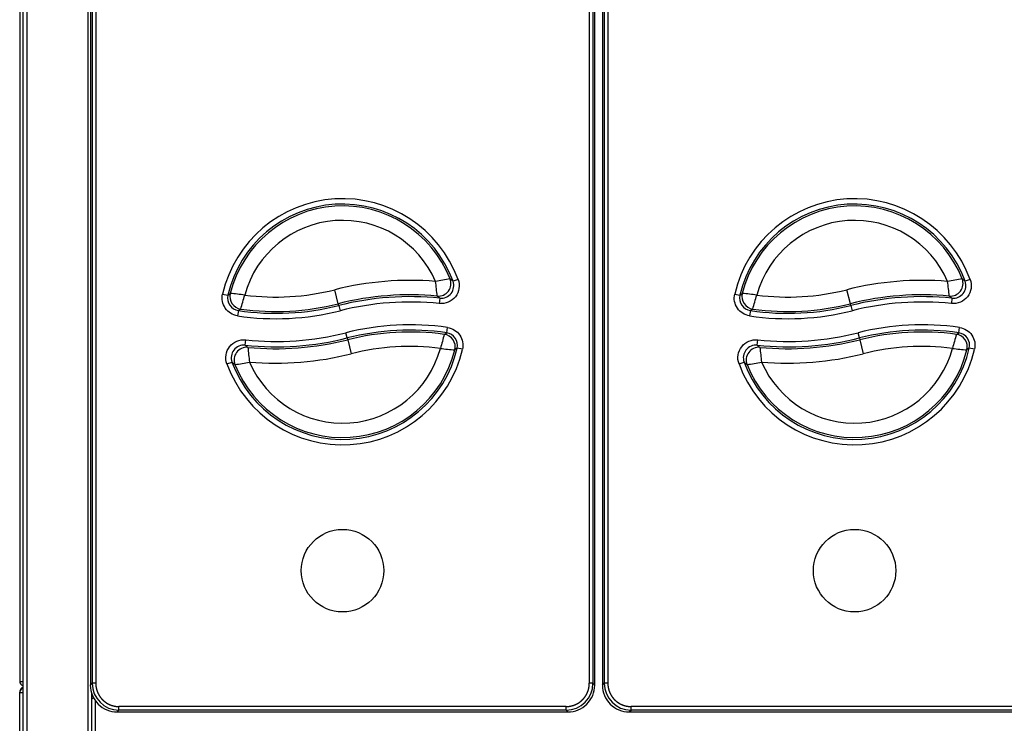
# Model space of a CAD drawing. Header units: millimetres. Extents: x 61 to 344, y 18 to 427.
# Tile 3 of 29: x 90 to 144, y 42 to 81. Entities that reach past the tile are written whole.
import ezdxf

# ---------------------------------------------------------------- set-up
doc = ezdxf.new("R2010")
doc.units = ezdxf.units.MM
doc.layers.add('146338PRO-HÜLLEN', color=7, linetype='Continuous')
doc.layers.add('Standard', color=7, linetype='Continuous')

# ---------------------------------------------------------------- blocks, each defined once
blk = doc.blocks.new('SE1')
at = {"layer": '146338PRO-HÜLLEN', "color": 7, "linetype": 'Continuous'}
for p, q in [((89.784, 137.413), (89.784, 43.893)), ((89.984, 39.876), (89.984, 124.649)), ((90.181, 124.635), (90.181, 39.862)), ((93.702, 124.059), (93.702, 43.688)), ((93.802, 123.959), (93.802, 43.788)), ((94.001, 123.959), (94.001, 43.788)), ((121.371, 123.959), (121.371, 43.788)), ((121.571, 123.959), (121.571, 43.788)), ((121.671, 43.688), (121.671, 124.059)), ((122.098, 124.059), (122.098, 43.688)), ((122.198, 123.959), (122.198, 43.788)), ((122.397, 123.959), (122.397, 43.788)), ((93.588, 39.802), (93.588, 114.721)), ((114.094, 66.181), (113.813, 66.077)), ((142.49, 66.181), (142.209, 66.077)), ((107.449, 64.833), (107.253, 65.608)), ((135.845, 64.833), (135.649, 65.608)), ((101.037, 65.371), (101.329, 65.303)), ((101.329, 65.303), (101.459, 65.402)), ((113.085, 65.141), (113.054, 64.843)), ((129.433, 65.371), (129.725, 65.303)), ((129.725, 65.303), (129.855, 65.402)), ((141.481, 65.141), (141.45, 64.843)), ((101.909, 64.453), (101.865, 64.157)), ((102.041, 64.538), (101.909, 64.453)), ((107.474, 64.734), (107.449, 64.833)), ((107.474, 64.734), (107.547, 64.443)), ((130.305, 64.453), (130.261, 64.157)), ((130.437, 64.538), (130.305, 64.453)), ((135.87, 64.734), (135.845, 64.833)), ((135.87, 64.734), (135.943, 64.443)), ((113.463, 63.22), (113.505, 63.517)), ((141.859, 63.22), (141.901, 63.517)), ((102.288, 62.531), (102.32, 62.829)), ((107.949, 62.933), (107.876, 63.223)), ((107.949, 62.933), (107.974, 62.833)), ((107.974, 62.833), (108.169, 62.058)), ((113.331, 63.135), (113.463, 63.22)), ((130.684, 62.531), (130.716, 62.829)), ((136.345, 62.933), (136.272, 63.223)), ((136.345, 62.933), (136.37, 62.833)), ((136.37, 62.833), (136.565, 62.058)), ((141.727, 63.135), (141.859, 63.22)), ((114.045, 62.371), (113.916, 62.272)), ((114.337, 62.304), (114.045, 62.371)), ((142.441, 62.371), (142.312, 62.272)), ((142.733, 62.304), (142.441, 62.371)), ((101.276, 61.492), (101.558, 61.595)), ((129.672, 61.492), (129.954, 61.595)), ((89.784, 43.893), (89.984, 43.893)), ((93.702, 43.688), (93.802, 43.788)), ((94.001, 43.788), (93.802, 43.788)), ((121.571, 43.788), (121.371, 43.788)), ((121.671, 43.688), (121.571, 43.788)), ((122.098, 43.688), (122.198, 43.788)), ((122.397, 43.788), (122.198, 43.788)), ((89.784, 43.293), (89.785, 43.293)), ((89.784, 43.277), (89.784, 43.293)), ((89.784, 43.277), (89.984, 43.277)), ((89.784, 39.849), (89.784, 43.277)), ((93.784, 42.91), (93.784, 43.273)), ((93.886, 42.979), (93.784, 42.908)), ((93.885, 42.979), (93.784, 42.908)), ((93.784, 26.818), (93.784, 42.908)), ((93.984, 26.811), (93.984, 42.865)), ((95.19, 42.2), (95.29, 42.3)), ((95.19, 42.2), (120.183, 42.2)), ((120.083, 42.5), (95.29, 42.5)), ((95.29, 42.3), (95.29, 42.5)), ((120.083, 42.3), (95.29, 42.3)), ((120.083, 42.3), (120.083, 42.5)), ((120.183, 42.2), (120.083, 42.3)), ((123.586, 42.2), (123.686, 42.3)), ((123.586, 42.2), (148.579, 42.2)), ((148.479, 42.5), (123.686, 42.5)), ((123.686, 42.3), (123.686, 42.5)), ((148.479, 42.3), (123.686, 42.3))]:
    blk.add_line(p, q, dxfattribs=at)
for centre in [(107.686, 50.033), (107.686, 50.033), (136.082, 50.033), (136.082, 50.033)]:
    blk.add_circle(centre, 2.287, dxfattribs=at)
for centre, radius, start, end in [((107.686, 63.833), 6.824, 20.1188, 166.9796), ((136.082, 63.833), 6.824, 20.1188, 166.9796), ((107.686, 63.833), 6.525, 20.1188, 166.9796), ((107.686, 63.833), 6.422, 21.7645, 165.8599), ((136.082, 63.833), 6.525, 20.1188, 166.9796), ((136.082, 63.833), 6.422, 21.7645, 165.8599), ((107.686, 63.833), 5.623, 23.4315, 164.718), ((136.082, 63.833), 5.623, 23.4315, 164.718), ((111.434, 49.023), 17.104, 85.2685, 104.1497), ((116.25, 49.516), 16.9, 98.8485, 101.6234), ((72.302, 61.096), 40.847, 5.8492, 6.9933), ((113.157, 65.836), 0.699, 264.0173, 20.2551), ((106.507, 57.587), 11.201, 49.2895, 50.3758), ((139.83, 49.023), 17.104, 85.2685, 104.1497), ((144.646, 49.516), 16.9, 98.8485, 101.6234), ((100.698, 61.096), 40.847, 5.8492, 6.9933), ((141.553, 65.836), 0.699, 264.0173, 20.2551), ((134.903, 57.587), 11.201, 49.2895, 50.3758), ((103.988, 78.559), 13.356, 262.576, 284.1497), ((132.384, 78.559), 13.356, 262.576, 284.1497), ((102.01, 65.145), 0.699, 166.9088, 261.685), ((102.138, 65.232), 0.701, 165.9558, 261.9969), ((99.327, 41.935), 23.563, 82.8437, 84.8096), ((34.712, 84.164), 70.131, 343.74927, 344.40929), ((111.434, 49.023), 16.305, 84.714, 104.1497), ((111.434, 49.023), 16.202, 84.1536, 104.1497), ((106.997, 57.614), 9.681, 51.0358, 52.1557), ((130.406, 65.145), 0.699, 166.9088, 261.685), ((130.534, 65.232), 0.701, 165.9558, 261.9969), ((127.723, 41.935), 23.563, 82.8437, 84.8096), ((63.108, 84.164), 70.131, 343.74927, 344.40929), ((139.83, 49.023), 16.305, 84.714, 104.1497), ((139.83, 49.023), 16.202, 84.1536, 104.1497), ((135.393, 57.614), 9.681, 51.0358, 52.1557), ((103.988, 78.559), 14.558, 261.6142, 284.1497), ((103.988, 78.559), 14.258, 261.6142, 284.1497), ((103.988, 78.559), 14.155, 262.0928, 284.1497), ((111.434, 49.023), 15.902, 84.1536, 104.1497), ((132.384, 78.559), 14.558, 261.6142, 284.1497), ((132.384, 78.559), 14.258, 261.6142, 284.1497), ((132.384, 78.559), 14.155, 262.0928, 284.1497), ((139.83, 49.023), 15.902, 84.1536, 104.1497), ((111.434, 49.108), 14.558, 81.8208, 104.1497), ((111.434, 49.108), 14.258, 81.8208, 104.1497), ((139.83, 49.108), 14.558, 81.8208, 104.1497), ((139.83, 49.108), 14.258, 81.8208, 104.1497), ((103.988, 78.643), 16.202, 263.9764, 284.1497), ((103.988, 78.643), 15.902, 263.9764, 284.1497), ((103.988, 78.643), 16.305, 264.5382, 284.1497), ((111.434, 49.108), 14.155, 82.3005, 104.1497), ((180.628, 43.758), 70.031, 163.93686, 164.59786), ((113.236, 62.441), 0.701, 346.0245, 82.2043), ((113.364, 62.528), 0.699, 346.9795, 81.8919), ((132.384, 78.643), 16.202, 263.9764, 284.1497), ((132.384, 78.643), 15.902, 263.9764, 284.1497), ((132.384, 78.643), 16.305, 264.5382, 284.1497), ((139.83, 49.108), 14.155, 82.3005, 104.1497), ((209.024, 43.758), 70.031, 163.93686, 164.59786), ((141.632, 62.441), 0.701, 346.0245, 82.2043), ((141.76, 62.528), 0.699, 346.9795, 81.8919), ((107.686, 63.833), 6.824, 200.0622, 347.0507), ((102.213, 61.836), 0.699, 83.8395, 200.1991), ((107.686, 63.833), 6.525, 200.0622, 347.0507), ((107.686, 63.833), 6.422, 201.7118, 345.9283), ((108.386, 70.04), 9.674, 230.92, 232.0426), ((142.957, 66.457), 40.722, 185.6996, 186.8473), ((107.686, 63.833), 5.623, 203.3829, 344.7835), ((111.434, 49.108), 13.356, 82.7849, 104.1497), ((116.006, 85.695), 23.516, 262.9296, 264.8995), ((136.082, 63.833), 6.824, 200.0622, 347.0507), ((130.609, 61.836), 0.699, 83.8395, 200.1991), ((136.082, 63.833), 6.525, 200.0622, 347.0507), ((136.082, 63.833), 6.422, 201.7118, 345.9283), ((136.782, 70.04), 9.674, 230.92, 232.0426), ((171.353, 66.457), 40.722, 185.6996, 186.8473), ((136.082, 63.833), 5.623, 203.3829, 344.7835), ((139.83, 49.108), 13.356, 82.7849, 104.1497), ((144.402, 85.695), 23.516, 262.9296, 264.8995), ((103.988, 78.643), 17.104, 265.094, 284.1497), ((132.384, 78.643), 17.104, 265.094, 284.1497), ((108.874, 70.064), 11.192, 229.1758, 230.265), ((99.149, 78.128), 16.868, 278.7656, 281.5462), ((137.27, 70.064), 11.192, 229.1758, 230.265), ((127.545, 78.128), 16.868, 278.7656, 281.5462), ((90.024, 43.893), 0.24, 180, 260.4059), ((95.189, 43.688), 1.488, 179.9824, 270.0176), ((95.29, 43.788), 1.488, 180.0057, 269.9943), ((120.083, 43.788), 1.488, 270.0057, 359.9943), ((120.183, 43.688), 1.488, 269.9824, 0.0176), ((123.585, 43.688), 1.488, 179.9824, 270.0176), ((123.686, 43.788), 1.488, 180.0057, 269.9943), ((90.024, 43.293), 0.24, 99.5941, 180), ((90.02, 43.277), 0.236, 98.7743, 180)]:
    blk.add_arc(centre, radius, start, end, dxfattribs=at)
for centre, major_axis, ratio, start_param, end_param in [((113.001, 65.955), (0.419, 0.561), 0.997771, 3.691925, 5.732853), ((141.397, 65.955), (0.419, 0.561), 0.997771, 3.691925, 5.732853), ((102.37, 61.716), (-0.42, -0.56), 0.997763, 3.690853, 5.733925), ((130.766, 61.716), (-0.42, -0.56), 0.997763, 3.690853, 5.733925), ((90.029, 43.328), (0.17, -0.17), 0.999695, 2.601516, 3.926839)]:
    blk.add_ellipse(centre, major_axis=major_axis, ratio=ratio, start_param=start_param, end_param=end_param, dxfattribs=at)
for points in [[(114.094, 66.181), (114.153, 66.021), (114.186, 65.677), (113.98, 65.196), (113.565, 64.878), (113.223, 64.825), (113.054, 64.843)], [(142.49, 66.181), (142.549, 66.021), (142.582, 65.677), (142.376, 65.196), (141.961, 64.878), (141.619, 64.825), (141.45, 64.843)], [(101.865, 64.157), (101.59, 64.197), (101.088, 64.516), (100.975, 65.1), (101.037, 65.371)], [(130.261, 64.157), (129.986, 64.197), (129.484, 64.516), (129.371, 65.1), (129.433, 65.371)], [(113.505, 63.517), (113.781, 63.477), (114.285, 63.16), (114.399, 62.575), (114.337, 62.304)], [(141.901, 63.517), (142.177, 63.477), (142.681, 63.16), (142.795, 62.575), (142.733, 62.304)], [(101.276, 61.492), (101.217, 61.652), (101.184, 61.997), (101.392, 62.477), (101.808, 62.795), (102.15, 62.847), (102.32, 62.829)], [(129.672, 61.492), (129.613, 61.652), (129.58, 61.997), (129.788, 62.477), (130.204, 62.795), (130.546, 62.847), (130.716, 62.829)]]:
    blk.add_open_spline(points, degree=3, dxfattribs=at)
for points in [[(94.001, 43.788), (94.001, 43.661), (94.026, 43.536), (94.051, 43.412), (94.099, 43.295), (94.148, 43.178), (94.218, 43.072), (94.289, 42.967), (94.378, 42.877), (94.468, 42.787), (94.574, 42.717), (94.679, 42.646), (94.796, 42.598), (94.913, 42.549), (95.038, 42.525), (95.162, 42.5), (95.29, 42.5)], [(120.083, 42.5), (120.21, 42.5), (120.334, 42.525), (120.459, 42.549), (120.576, 42.598), (120.693, 42.646), (120.799, 42.717), (120.904, 42.787), (120.994, 42.877), (121.084, 42.966), (121.154, 43.072), (121.225, 43.177), (121.273, 43.295), (121.322, 43.412), (121.346, 43.536), (121.371, 43.661), (121.371, 43.788)], [(122.397, 43.788), (122.397, 43.661), (122.422, 43.536), (122.447, 43.412), (122.495, 43.295), (122.544, 43.178), (122.614, 43.072), (122.685, 42.967), (122.774, 42.877), (122.864, 42.787), (122.97, 42.717), (123.075, 42.646), (123.192, 42.598), (123.309, 42.549), (123.434, 42.525), (123.558, 42.5), (123.686, 42.5)]]:
    blk.add_open_spline(points, degree=2, knots=[0, 0, 0, 0.125, 0.125, 0.25, 0.25, 0.375, 0.375, 0.5, 0.5, 0.625, 0.625, 0.75, 0.75, 0.875, 0.875, 1, 1, 1], dxfattribs=at)

msp = doc.modelspace()

# ---------------------------------------------------------------- block references
at = {"layer": 'Standard'}
msp.add_blockref('SE1', (0, 0), dxfattribs=at)

doc.saveas('drawing.dxf')
